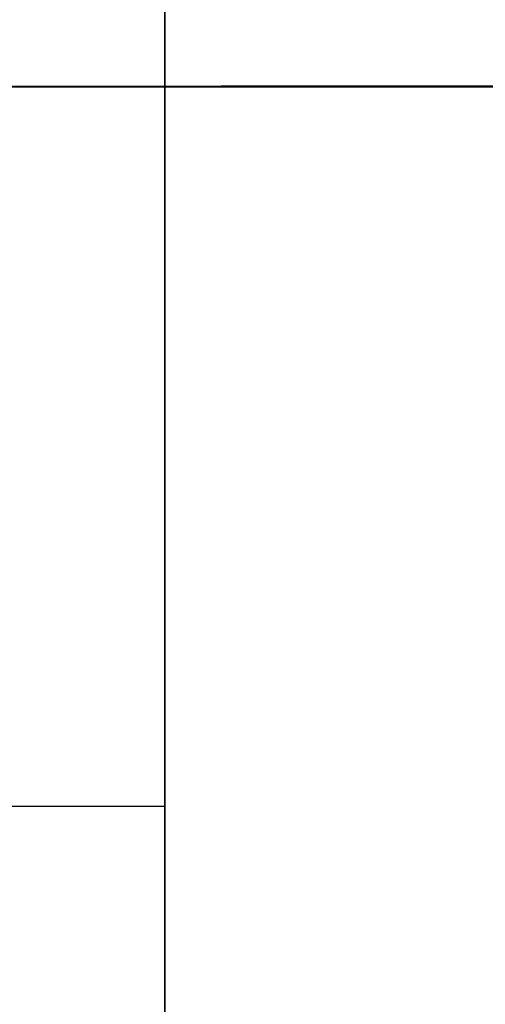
# Model space of a CAD drawing. Header units: millimetres. Extents: x -448 to 1378, y -985 to 990.
# Tile 46 of 120: x 931 to 944, y -631 to -603. Entities that reach past the tile are written whole.
import ezdxf

# ---------------------------------------------------------------- set-up
doc = ezdxf.new("R2010")
doc.units = ezdxf.units.MM
doc.header["$MEASUREMENT"] = 0
doc.layers.add('IGES level 23', color=8, linetype='Continuous')
doc.layers.add('IGES level 49', color=255, linetype='Continuous')

msp = doc.modelspace()

# ---------------------------------------------------------------- linework, layer by layer
at = {"layer": 'IGES level 23'}
for points in [[(935, -600, -439.7), (935, -625, -439.7), (935, -650, -439.7)], [(935, -650, -429.7), (935, -625, -429.7), (935, -600, -429.7)], [(935, -600, -434.7), (935, -625, -434.7), (935, -650, -434.7)], [(935, -650, -429.7), (935, -625, -429.7), (935, -600, -429.7)], [(935, -650, -439.7), (935, -625, -439.7), (935, -600, -439.7)], [(917.5, -625, -429.7), (926.25, -625, -429.7), (935, -625, -429.7)], [(917.5, -625, -439.7), (926.25, -625, -439.7), (935, -625, -439.7)], [(935, -625, -439.7), (935, -625, -434.7), (935, -625, -429.7)]]:
    msp.add_open_spline(points, degree=2, dxfattribs=at)
at = {"layer": 'IGES level 49', "extrusion": (0, -0.866025, -0.5)}
msp.add_open_spline([(1350, -589, -387), (465, -589, -387), (-420, -589, -387), (-406.144, -597, -373.144), (-392.287, -605, -359.287), (465, -605, -359.287), (1322.287, -605, -359.287), (1336.144, -597, -373.144), (1350, -589, -387)], degree=2, knots=[0, 0, 0, 1, 1, 2, 2, 3, 3, 4, 4, 4], dxfattribs=at)
at = {"layer": 'IGES level 49', "extrusion": (0, 0.866025, -0.5)}
msp.add_open_spline([(-420, -589, -27), (465, -589, -27), (1350, -589, -27), (1336.144, -597, -40.856), (1322.287, -605, -54.713), (465, -605, -54.713), (-392.287, -605, -54.713), (-406.144, -597, -40.856), (-420, -589, -27)], degree=2, knots=[0, 0, 0, 1, 1, 2, 2, 3, 3, 4, 4, 4], dxfattribs=at)
at = {"layer": 'IGES level 49'}
for points in [[(-392.287, -605, -54.713), (465, -605, -54.713), (1322.287, -605, -54.713)], [(1322.287, -605, -359.287), (465, -605, -359.287), (-392.287, -605, -359.287)], [(-392.287, -605, -207), (465, -605, -207), (1322.287, -605, -207)]]:
    msp.add_open_spline(points, degree=2, dxfattribs=at)

doc.saveas('drawing.dxf')
